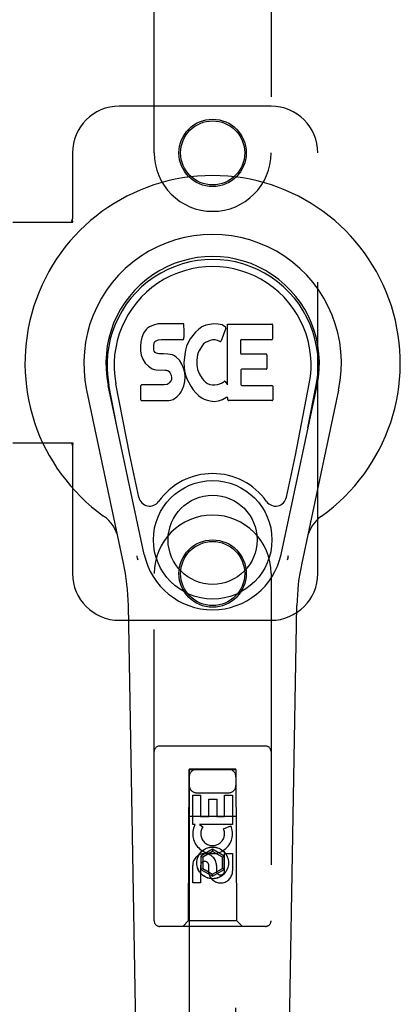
# Model space of a CAD drawing. Header units: inches. Extents: x 0 to 283, y 0 to 183.
# Tile 30 of 99: x 103.46 to 105.49, y 90.4 to 95.67. Entities that reach past the tile are written whole.
import ezdxf

# ---------------------------------------------------------------- set-up
doc = ezdxf.new("R2010")
doc.units = ezdxf.units.IN
doc.header["$LTSCALE"] = 15.583333
doc.header["$MEASUREMENT"] = 0
doc.linetypes.add('HIDDEN', pattern=[0.2, 0.1, -0.1])
doc.layers.add('RIGHTHAND_DOOR_ASSEMBLY', color=7, linetype='CONTINUOUS')

msp = doc.modelspace()

# ---------------------------------------------------------------- linework, layer by layer
at = {"layer": 'RIGHTHAND_DOOR_ASSEMBLY', "color": 8, "linetype": 'HIDDEN'}
for p, q in [((104.1753, 94.9537), (104.1753, 96.8112)), ((104.8003, 96.8112), (104.8003, 94.9537)), ((104.8003, 95.2037), (103.9878, 95.2037)), ((103.7378, 94.9537), (103.7378, 94.6005)), ((105.0503, 92.7037), (105.0503, 94.9537)), ((103.7334, 94.5837), (103.7378, 94.6005)), ((103.7408, 94.5837), (103.7378, 94.6005)), ((103.4199, 94.5837), (103.7408, 94.5837)), ((103.4199, 93.4037), (103.7408, 93.4037)), ((103.7334, 93.4037), (103.7378, 93.3869)), ((103.7408, 93.4037), (103.7378, 93.3869)), ((103.7378, 93.3869), (103.7378, 92.7037)), ((104.1753, 90.8462), (104.1753, 92.7037)), ((104.8003, 92.7037), (104.8003, 90.8462)), ((103.9878, 92.4537), (104.8003, 92.4537)), ((104.7703, 91.7812), (104.2053, 91.7812)), ((104.3613, 91.6562), (104.3578, 90.8462)), ((104.3613, 91.6562), (104.6143, 91.6562)), ((104.6128, 91.658), (104.3628, 91.658)), ((104.3628, 91.658), (104.3628, 57.6562)), ((104.6128, 91.6548), (104.3628, 91.6548)), ((104.6128, 57.6562), (104.6128, 91.658)), ((104.6178, 90.8462), (104.6143, 91.6562)), ((104.3812, 91.5183), (104.4237, 91.5183)), ((104.3812, 91.3622), (104.3812, 91.5183)), ((104.4028, 91.5312), (104.5728, 91.5312)), ((104.4237, 91.5183), (104.4237, 91.4048)), ((104.4671, 91.497), (104.5096, 91.497)), ((104.4671, 91.4048), (104.4671, 91.497)), ((104.5096, 91.497), (104.5096, 91.4048)), ((104.552, 91.5183), (104.5944, 91.5183)), ((104.552, 91.4048), (104.552, 91.5183)), ((104.5944, 91.5183), (104.5944, 91.3622)), ((104.3602, 91.4062), (104.6154, 91.4062)), ((104.4237, 91.4048), (104.4671, 91.4048)), ((104.5096, 91.4048), (104.552, 91.4048)), ((104.3935, 91.3622), (104.3812, 91.3622)), ((104.3917, 91.3587), (104.3935, 91.3622)), ((104.5944, 91.3622), (104.4168, 91.3622)), ((104.4168, 91.3622), (104.4354, 91.3492)), ((104.5463, 91.3378), (104.5855, 91.3548)), ((104.4878, 91.2287), (104.4253, 91.1926)), ((104.4878, 91.2171), (104.4353, 91.1868)), ((104.5503, 91.1926), (104.4878, 91.2287)), ((104.4878, 91.2287), (104.4878, 91.2171)), ((104.5403, 91.1868), (104.4878, 91.2171)), ((104.4253, 91.1926), (104.4353, 91.1868)), ((104.4253, 91.1926), (104.4253, 91.1204)), ((104.4353, 91.1868), (104.4353, 91.1262)), ((104.5503, 91.1926), (104.5403, 91.1868)), ((104.5403, 91.1262), (104.5403, 91.1868)), ((104.5503, 91.1204), (104.5503, 91.1926)), ((104.552, 91.2059), (104.5944, 91.2059)), ((104.552, 91.1135), (104.552, 91.2059)), ((104.5944, 91.2059), (104.5944, 91.1135)), ((104.3812, 91.0496), (104.3812, 91.1421)), ((104.4237, 91.1421), (104.4237, 91.0496)), ((104.4253, 91.1204), (104.4353, 91.1262)), ((104.4253, 91.1204), (104.4878, 91.0843)), ((104.4353, 91.1262), (104.4878, 91.0959)), ((104.4672, 91.0997), (104.4672, 91.146)), ((104.4878, 91.0959), (104.5403, 91.1262)), ((104.4878, 91.0843), (104.5503, 91.1204)), ((104.5081, 91.1421), (104.5081, 91.1136)), ((104.5503, 91.1204), (104.5403, 91.1262)), ((104.4878, 91.0843), (104.4878, 91.0959)), ((104.4237, 91.0496), (104.3812, 91.0496)), ((104.7703, 90.8162), (104.2053, 90.8162)), ((104.3578, 90.8462), (104.3278, 90.8162)), ((104.6178, 90.8462), (104.3578, 90.8462)), ((104.6178, 90.8462), (104.6478, 90.8162))]:
    msp.add_line(p, q, dxfattribs=at)
at = {"layer": 'RIGHTHAND_DOOR_ASSEMBLY', "color": 7, "linetype": 'Continuous'}
for p, q in [((104.1316, 94.0085), (104.1179, 93.9889)), ((104.1401, 94.0165), (104.1316, 94.0085)), ((104.1497, 94.023), (104.1401, 94.0165)), ((104.1713, 94.0328), (104.1497, 94.023)), ((104.1947, 94.0401), (104.1713, 94.0328)), ((104.3343, 94.0401), (104.1947, 94.0401)), ((104.336, 93.9973), (104.3343, 94.0401)), ((104.412, 94.0098), (104.3956, 93.9945)), ((104.4302, 94.0227), (104.412, 94.0098)), ((104.4506, 94.0316), (104.4302, 94.0227)), ((104.4724, 94.0365), (104.4506, 94.0316)), ((104.4945, 94.0386), (104.4724, 94.0365)), ((104.5171, 94.0382), (104.4945, 94.0386)), ((104.5282, 94.0366), (104.5171, 94.0382)), ((104.5387, 94.0332), (104.5282, 94.0366)), ((104.5588, 94.016), (104.5326, 93.9478)), ((104.5574, 94.0211), (104.5387, 94.0332)), ((104.5676, 93.7129), (104.5676, 94.0381)), ((104.5676, 94.0381), (104.8044, 94.0381)), ((104.8089, 94.0336), (104.8089, 93.9592)), ((104.1086, 93.9664), (104.1035, 93.943)), ((104.1179, 93.9889), (104.1086, 93.9664)), ((104.1987, 93.9536), (104.2136, 93.9548)), ((104.2136, 93.9548), (104.3265, 93.9548)), ((104.3265, 93.9548), (104.3321, 93.9553)), ((104.3321, 93.9553), (104.3339, 93.9607)), ((104.3339, 93.9607), (104.3351, 93.9735)), ((104.3351, 93.9735), (104.336, 93.9973)), ((104.368, 93.9596), (104.3572, 93.9401)), ((104.381, 93.9778), (104.368, 93.9596)), ((104.3956, 93.9945), (104.381, 93.9778)), ((104.8044, 93.9547), (104.6421, 93.9547)), ((104.1035, 93.943), (104.1017, 93.9193)), ((104.1017, 93.9193), (104.1025, 93.8954)), ((104.1728, 93.9076), (104.1734, 93.9226)), ((104.1734, 93.9), (104.1728, 93.9076)), ((104.1734, 93.9226), (104.1754, 93.9377)), ((104.1754, 93.9377), (104.1786, 93.9443)), ((104.1786, 93.9443), (104.1844, 93.9492)), ((104.1844, 93.9492), (104.1987, 93.9536)), ((104.3487, 93.9195), (104.3426, 93.898)), ((104.3572, 93.9401), (104.3487, 93.9195)), ((104.431, 93.9218), (104.4168, 93.8986)), ((104.4392, 93.9322), (104.431, 93.9218)), ((104.45, 93.9397), (104.4392, 93.9322)), ((104.4749, 93.9502), (104.45, 93.9397)), ((104.4877, 93.9535), (104.4749, 93.9502)), ((104.501, 93.9533), (104.4877, 93.9535)), ((104.5142, 93.9502), (104.501, 93.9533)), ((104.5266, 93.9453), (104.5142, 93.9502)), ((104.6377, 93.9503), (104.6377, 93.8828)), ((104.1025, 93.8954), (104.1064, 93.8719)), ((104.1064, 93.8719), (104.1147, 93.8497)), ((104.1147, 93.8497), (104.1275, 93.8295)), ((104.1757, 93.8929), (104.1734, 93.9)), ((104.1802, 93.8869), (104.1757, 93.8929)), ((104.1864, 93.8825), (104.1802, 93.8869)), ((104.2008, 93.8785), (104.1864, 93.8825)), ((104.2249, 93.8792), (104.2008, 93.8785)), ((104.2488, 93.878), (104.2249, 93.8792)), ((104.2723, 93.8729), (104.2488, 93.878)), ((104.2832, 93.8681), (104.2723, 93.8729)), ((104.2931, 93.8612), (104.2832, 93.8681)), ((104.3103, 93.8444), (104.2931, 93.8612)), ((104.3385, 93.8761), (104.3339, 93.8317)), ((104.3426, 93.898), (104.3385, 93.8761)), ((104.4072, 93.8742), (104.404, 93.8474)), ((104.411, 93.8868), (104.4072, 93.8742)), ((104.4168, 93.8986), (104.411, 93.8868)), ((104.6421, 93.8783), (104.7734, 93.8783)), ((104.7779, 93.8739), (104.7779, 93.8007)), ((104.1275, 93.8295), (104.1439, 93.8122)), ((104.1439, 93.8122), (104.1637, 93.799)), ((104.1637, 93.799), (104.1749, 93.7949)), ((104.3234, 93.8243), (104.3103, 93.8444)), ((104.3328, 93.8022), (104.3234, 93.8243)), ((104.339, 93.7791), (104.3328, 93.8022)), ((104.3339, 93.8317), (104.3347, 93.8095)), ((104.3347, 93.8095), (104.3379, 93.7874)), ((104.404, 93.8474), (104.4033, 93.8205)), ((104.4033, 93.8205), (104.4046, 93.8073)), ((104.4046, 93.8073), (104.4077, 93.7944)), ((104.1749, 93.7949), (104.1866, 93.7929)), ((104.1866, 93.7929), (104.2341, 93.7924)), ((104.2341, 93.7924), (104.2416, 93.7917)), ((104.2416, 93.7917), (104.2486, 93.7893)), ((104.2486, 93.7893), (104.2546, 93.7847)), ((104.2546, 93.7847), (104.2596, 93.7787)), ((104.2596, 93.7787), (104.2661, 93.7652)), ((104.2661, 93.7652), (104.2685, 93.75)), ((104.2685, 93.75), (104.2678, 93.7425)), ((104.3379, 93.7874), (104.3425, 93.7655)), ((104.3416, 93.7552), (104.339, 93.7791)), ((104.3399, 93.7313), (104.3416, 93.7552)), ((104.3425, 93.7655), (104.3495, 93.7445)), ((104.3495, 93.7445), (104.3708, 93.7052)), ((104.4077, 93.7944), (104.4179, 93.7696)), ((104.4179, 93.7696), (104.4312, 93.7465)), ((104.4312, 93.7465), (104.4399, 93.7365)), ((104.6389, 93.7918), (104.6389, 93.7142)), ((104.7734, 93.7963), (104.6434, 93.7963)), ((104.122, 92.8062), (103.9295, 93.7097)), ((103.9777, 93.4834), (103.9334, 93.7105)), ((104.0452, 93.3366), (103.9706, 93.7178)), ((104.1042, 93.6335), (104.1042, 93.7084)), ((104.1679, 93.7134), (104.1087, 93.7128)), ((104.2288, 93.7137), (104.1679, 93.7134)), ((104.244, 93.7149), (104.2288, 93.7137)), ((104.2504, 93.7183), (104.244, 93.7149)), ((104.2559, 93.7236), (104.2504, 93.7183)), ((104.2652, 93.7356), (104.2559, 93.7236)), ((104.2678, 93.7425), (104.2652, 93.7356)), ((104.3251, 93.6857), (104.3337, 93.7081)), ((104.3337, 93.7081), (104.3399, 93.7313)), ((104.3708, 93.7052), (104.3834, 93.6868)), ((104.4399, 93.7365), (104.45, 93.7276)), ((104.45, 93.7276), (104.4612, 93.7202)), ((104.4612, 93.7202), (104.4735, 93.7154)), ((104.4735, 93.7154), (104.4868, 93.713)), ((104.4868, 93.713), (104.5001, 93.7125)), ((104.5001, 93.7125), (104.5133, 93.7145)), ((104.5133, 93.7145), (104.5261, 93.7185)), ((104.5261, 93.7185), (104.5382, 93.724)), ((104.5382, 93.724), (104.5493, 93.7315)), ((104.5557, 93.7304), (104.5676, 93.7129)), ((104.6434, 93.7098), (104.805, 93.7098)), ((104.8095, 93.7053), (104.8095, 93.6332)), ((104.8536, 92.8062), (105.0461, 93.7097)), ((104.9304, 93.3366), (105.005, 93.7178)), ((104.9979, 93.4834), (105.0423, 93.7105)), ((104.0113, 92.7591), (103.814, 93.6851)), ((104.2762, 93.6343), (104.296, 93.6481)), ((104.296, 93.6481), (104.313, 93.665)), ((104.313, 93.665), (104.3197, 93.6749)), ((104.3197, 93.6749), (104.3251, 93.6857)), ((104.3834, 93.6868), (104.3981, 93.6701)), ((104.3981, 93.6701), (104.4146, 93.6551)), ((104.4146, 93.6551), (104.4323, 93.6414)), ((104.4323, 93.6414), (104.442, 93.6363)), ((104.5397, 93.6343), (104.5587, 93.646)), ((104.5587, 93.646), (104.5589, 93.6461)), ((104.5694, 93.6461), (104.5589, 93.6461)), ((104.5694, 93.6332), (104.5694, 93.6461)), ((105.1617, 93.6851), (104.9643, 92.7591)), ((104.109, 93.6287), (104.253, 93.6287)), ((104.253, 93.6287), (104.265, 93.6303)), ((104.265, 93.6303), (104.2762, 93.6343)), ((104.442, 93.6363), (104.4525, 93.6326)), ((104.4525, 93.6326), (104.4743, 93.627)), ((104.4743, 93.627), (104.4963, 93.6245)), ((104.4963, 93.6245), (104.5185, 93.6276)), ((104.5185, 93.6276), (104.5397, 93.6343)), ((104.805, 93.6287), (104.5739, 93.6287)), ((104.0932, 93.1115), (104.0452, 93.3366)), ((104.8824, 93.1115), (104.9304, 93.3366)), ((104.1299, 87.2132), (104.037, 92.5336)), ((104.8457, 87.2132), (104.9386, 92.5336))]:
    msp.add_line(p, q, dxfattribs=at)
for points in [[(104.0895, 92.7758), (104.0878, 92.7813), (104.0862, 92.7868), (104.0848, 92.7924), (104.0835, 92.798)], [(104.8921, 92.798), (104.8908, 92.7924), (104.8894, 92.7868), (104.8878, 92.7813), (104.8861, 92.7758)]]:
    msp.add_lwpolyline(points, dxfattribs=at)
at = {"layer": 'RIGHTHAND_DOOR_ASSEMBLY', "color": 8, "linetype": 'HIDDEN'}
for centre, radius in [((104.4878, 94.9537), 0.18), ((104.4878, 94.9537), 0.1715), ((104.4878, 92.7037), 0.18), ((104.4878, 92.7037), 0.1715), ((104.4878, 91.1562), 0.085), ((104.4878, 91.1562), 0.0845)]:
    msp.add_circle(centre, radius, dxfattribs=at)
at = {"layer": 'RIGHTHAND_DOOR_ASSEMBLY', "color": 7, "linetype": 'Continuous'}
for radius in [0.3169, 0.2382]:
    msp.add_circle((104.4878, 92.8842), radius, dxfattribs=at)
at = {"layer": 'RIGHTHAND_DOOR_ASSEMBLY', "color": 8, "linetype": 'HIDDEN'}
for centre, radius, start, end in [((103.9878, 94.9537), 0.25, 90, 180), ((104.8003, 94.9537), 0.25, 0, 90), ((104.4878, 94.9537), 0.3125, 180, 360), ((104.4878, 92.7037), 0.3125, 0, 180), ((103.9878, 92.7037), 0.25, 180, 270), ((104.8003, 92.7037), 0.25, 270, 360), ((104.2053, 91.7512), 0.03, 90, 180), ((104.7703, 91.7512), 0.03, 0, 90), ((104.4028, 91.6162), 0.04, 90, 180), ((104.5728, 91.6162), 0.04, 0, 90), ((104.4028, 91.5712), 0.04, 180, 270), ((104.5728, 91.5712), 0.04, 270, 360), ((104.4877, 91.3124), 0.1065, 154.2636, 23.4027), ((104.4877, 91.3124), 0.0639, 144.8895, 23.4026), ((104.4447, 91.1421), 0.0635, 0, 180), ((104.4456, 91.1421), 0.0219, 10.307, 180), ((104.5301, 91.1134), 0.0644, 192.2995, 0.0775), ((104.5301, 91.1135), 0.0219, 179.9011, 360), ((104.2053, 90.8462), 0.03, 180, 270), ((104.7703, 90.8462), 0.03, 270, 360)]:
    msp.add_arc(centre, radius, start, end, dxfattribs=at)
at = {"layer": 'RIGHTHAND_DOOR_ASSEMBLY', "color": 7, "linetype": 'Continuous'}
for centre, radius, start, end in [((104.4878, 93.8287), 1.0039, 305.5066, 234.4934), ((104.4878, 93.8287), 0.689, 347.9703, 192.0297), ((104.4878, 93.8287), 0.5709, 347.9703, 192.0297), ((104.4878, 93.8189), 0.5269, 348.9402, 191.0594), ((104.5546, 94.0176), 0.00448, 339.0016, 51.8729), ((104.8044, 94.0336), 0.00448, 0, 90), ((104.6421, 93.9503), 0.00448, 90, 180), ((104.8044, 93.9592), 0.00448, 270, 360), ((104.5284, 93.9494), 0.00448, 246.1578, 339.0016), ((104.6421, 93.8828), 0.00448, 180, 270), ((104.7734, 93.8739), 0.00448, 0, 90), ((104.7734, 93.8007), 0.00448, 270, 360), ((104.6434, 93.7918), 0.00448, 90, 180), ((104.1087, 93.7084), 0.00448, 90, 180.0119), ((104.552, 93.7279), 0.00448, 34.0893, 127.3444), ((104.6434, 93.7142), 0.00448, 180, 270), ((104.805, 93.7053), 0.00448, 0, 90), ((104.109, 93.6335), 0.00483, 180, 270), ((104.5739, 93.6332), 0.00448, 180, 270), ((104.805, 93.6332), 0.00448, 270, 360), ((104.4878, 92.8842), 0.3543, 35.4237, 144.5763), ((104.1509, 93.1238), 0.0591, 192.0297, 324.5763), ((104.8247, 93.1238), 0.0591, 215.4237, 347.9703), ((103.7904, 92.8512), 0.1969, 12.0297, 54.4934), ((105.1852, 92.8512), 0.1969, 125.5066, 167.9703), ((104.4878, 92.8842), 0.374, 192.0297, 347.9703), ((102.8561, 92.513), 1.1811, 1, 12.0297), ((106.1195, 92.513), 1.1811, 167.9703, 179)]:
    msp.add_arc(centre, radius, start, end, dxfattribs=at)
msp.add_ellipse((104.4878, 93.8188), major_axis=(0, 0.565), ratio=0.999848, start_param=-1.76365, end_param=1.76365, dxfattribs=at)

doc.saveas('drawing.dxf')
